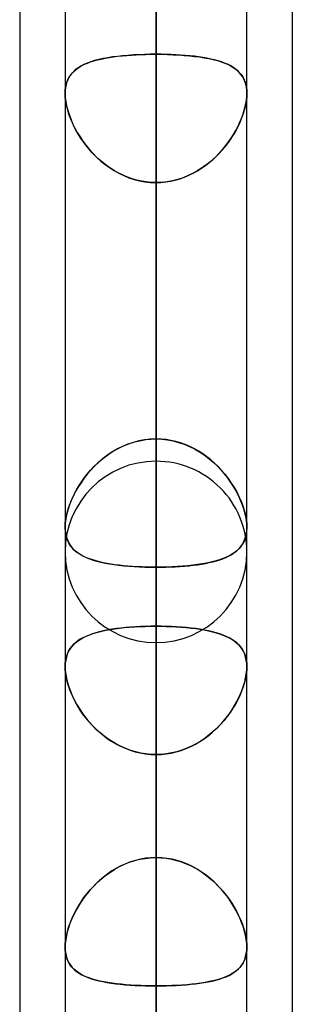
# Model space of a CAD drawing. Header units: millimetres. Extents: x -130 to 54, y -185 to 185.
# Tile 9 of 78: x -64 to -62.1, y -80.64 to -73.74. Entities that reach past the tile are written whole.
import ezdxf

# ---------------------------------------------------------------- set-up
doc = ezdxf.new("R2010")
doc.units = ezdxf.units.MM
doc.layers.add('MAIN-1', color=7, linetype='Continuous')
doc.layers.add('MAIN-2', color=7, linetype='Continuous')

msp = doc.modelspace()

# ---------------------------------------------------------------- linework, layer by layer
at = {"layer": 'MAIN-1'}
for p, q in [((-63.0475, 0), (-63.0475, -87.6306)), ((-63.6825, 0), (-63.6825, -87.2445)), ((-62.4125, -87.1115), (-62.4125, 0)), ((-64, -45.7544), (-64, -87.782)), ((-62.095, -46.1722), (-62.095, -87.1067)), ((-63.6825, -77.2976), (-63.6825, -77.2965)), ((-63.6825, -77.2987), (-63.6825, -77.2976)), ((-63.6825, -77.2999), (-63.6825, -77.2987)), ((-63.6825, -77.301), (-63.6825, -77.2999)), ((-63.6825, -77.3021), (-63.6825, -77.301)), ((-63.6824, -77.3032), (-63.6825, -77.3021)), ((-62.4125, -77.3016), (-62.4126, -77.3026)), ((-62.4125, -77.2965), (-62.4125, -77.2975)), ((-62.4125, -77.2975), (-62.4125, -77.2985)), ((-62.4125, -77.2985), (-62.4125, -77.2995)), ((-62.4125, -77.2995), (-62.4125, -77.3006)), ((-62.4125, -77.3006), (-62.4125, -77.3016))]:
    msp.add_line(p, q, dxfattribs=at)
at = {"layer": 'MAIN-2'}
for p, q in [((-63.0475, 0), (-63.0475, -86.6188)), ((-63.0475, 0), (-63.0475, -79.6108)), ((-63.0475, 0), (-63.0475, -80.5093)), ((-63.0475, -87.6306), (-63.0475, 0)), ((-63.0475, -86.6188), (-63.0475, 0)), ((-63.0475, -80.5093), (-63.0475, 0)), ((-63.0475, -79.6108), (-63.0475, 0)), ((-63.0475, -56.9578), (-63.0475, -76.835)), ((-63.0475, -78.105), (-63.0475, -57.8569)), ((-63.0475, -63.97), (-63.0475, -86.741)), ((-63.0475, -88.011), (-63.0475, -64.8689)), ((-63.0475, -67.8776), (-63.0475, -73.9853)), ((-63.0475, -73.9853), (-63.0475, -67.8776)), ((-63.0475, -76.6793), (-63.0475, -70.5717)), ((-63.0475, -70.5717), (-63.0475, -76.6793)), ((-63.0475, -70.9807), (-63.0475, -96.647)), ((-63.0475, -97.917), (-63.0475, -71.8794)), ((-63.0475, -71.8794), (-63.0475, -77.9902)), ((-63.0475, -77.9902), (-63.0475, -71.8794)), ((-63.0475, -79.6108), (-63.0475, -73.5007)), ((-63.0475, -73.5007), (-63.0475, -79.6108)), ((-63.529, -74.0475), (-63.5524, -74.0577)), ((-63.5474, -74.0553), (-63.5267, -74.0466)), ((-63.5037, -74.0382), (-63.529, -74.0475)), ((-63.5267, -74.0466), (-63.5046, -74.0385)), ((-63.5046, -74.0385), (-63.4812, -74.0311)), ((-63.4767, -74.0298), (-63.5037, -74.0382)), ((-63.4812, -74.0311), (-63.4565, -74.0244)), ((-63.4479, -74.0222), (-63.4767, -74.0298)), ((-63.4565, -74.0244), (-63.4306, -74.0183)), ((-63.4173, -74.0155), (-63.4479, -74.0222)), ((-63.4306, -74.0183), (-63.4035, -74.0128)), ((-63.3853, -74.0095), (-63.4173, -74.0155)), ((-63.4035, -74.0128), (-63.3754, -74.0078)), ((-63.3519, -74.0042), (-63.3853, -74.0095)), ((-63.3754, -74.0078), (-63.3461, -74.0034)), ((-63.3171, -73.9997), (-63.3519, -74.0042)), ((-63.3461, -74.0034), (-63.3158, -73.9995)), ((-63.2811, -73.9958), (-63.3171, -73.9997)), ((-63.3158, -73.9995), (-63.2845, -73.9962)), ((-63.2845, -73.9962), (-63.2523, -73.9932)), ((-63.2439, -73.9926), (-63.2811, -73.9958)), ((-63.2523, -73.9932), (-63.2194, -73.9908)), ((-63.2057, -73.9899), (-63.2439, -73.9926)), ((-63.2194, -73.9908), (-63.186, -73.9888)), ((-63.1669, -73.9879), (-63.2057, -73.9899)), ((-63.186, -73.9888), (-63.152, -73.9872)), ((-63.1275, -73.9864), (-63.1669, -73.9879)), ((-63.152, -73.9872), (-63.1175, -73.9861)), ((-63.0877, -73.9855), (-63.1275, -73.9864)), ((-63.1175, -73.9861), (-63.0827, -73.9855)), ((-63.0475, -73.9853), (-63.0877, -73.9855)), ((-63.0827, -73.9855), (-63.0475, -73.9853)), ((-63.0475, -76.6793), (-63.0475, -73.9853)), ((-63.0475, -73.9853), (-63.0475, -76.6793)), ((-63.0123, -73.9855), (-63.0475, -73.9853)), ((-63.0475, -73.9853), (-63.0073, -73.9855)), ((-62.9775, -73.9861), (-63.0123, -73.9855)), ((-63.0073, -73.9855), (-62.9675, -73.9864)), ((-62.943, -73.9872), (-62.9775, -73.9861)), ((-62.9675, -73.9864), (-62.9281, -73.9879)), ((-62.909, -73.9888), (-62.943, -73.9872)), ((-62.9281, -73.9879), (-62.8893, -73.9899)), ((-62.8756, -73.9908), (-62.909, -73.9888)), ((-62.8893, -73.9899), (-62.8511, -73.9926)), ((-62.8427, -73.9932), (-62.8756, -73.9908)), ((-62.8511, -73.9926), (-62.8139, -73.9958)), ((-62.8105, -73.9962), (-62.8427, -73.9932)), ((-62.8139, -73.9958), (-62.7779, -73.9997)), ((-62.7792, -73.9995), (-62.8105, -73.9962)), ((-62.7489, -74.0034), (-62.7792, -73.9995)), ((-62.7779, -73.9997), (-62.7431, -74.0042)), ((-62.7196, -74.0078), (-62.7489, -74.0034)), ((-62.7431, -74.0042), (-62.7097, -74.0095)), ((-62.6915, -74.0128), (-62.7196, -74.0078)), ((-62.7097, -74.0095), (-62.6777, -74.0155)), ((-62.6644, -74.0183), (-62.6915, -74.0128)), ((-62.6777, -74.0155), (-62.6471, -74.0222)), ((-62.6385, -74.0244), (-62.6644, -74.0183)), ((-62.6471, -74.0222), (-62.6183, -74.0298)), ((-62.6138, -74.0311), (-62.6385, -74.0244)), ((-62.6183, -74.0298), (-62.5913, -74.0382)), ((-62.5904, -74.0385), (-62.6138, -74.0311)), ((-62.5913, -74.0382), (-62.566, -74.0475)), ((-62.5683, -74.0466), (-62.5904, -74.0385)), ((-62.5476, -74.0553), (-62.5683, -74.0466)), ((-62.566, -74.0475), (-62.5426, -74.0577)), ((-63.6275, -74.1097), (-63.6417, -74.1261)), ((-63.6415, -74.1259), (-63.6294, -74.1117)), ((-63.6294, -74.1117), (-63.6159, -74.0986)), ((-63.6115, -74.0948), (-63.6275, -74.1097)), ((-63.6159, -74.0986), (-63.6009, -74.0865)), ((-63.5937, -74.0813), (-63.6115, -74.0948)), ((-63.6009, -74.0865), (-63.5845, -74.0753)), ((-63.574, -74.0689), (-63.5937, -74.0813)), ((-63.5845, -74.0753), (-63.5667, -74.0649)), ((-63.5524, -74.0577), (-63.574, -74.0689)), ((-63.5667, -74.0649), (-63.5474, -74.0553)), ((-62.5283, -74.0649), (-62.5476, -74.0553)), ((-62.5426, -74.0577), (-62.521, -74.0689)), ((-62.5105, -74.0753), (-62.5283, -74.0649)), ((-62.521, -74.0689), (-62.5013, -74.0813)), ((-62.4941, -74.0865), (-62.5105, -74.0753)), ((-62.5013, -74.0813), (-62.4835, -74.0948)), ((-62.4791, -74.0986), (-62.4941, -74.0865)), ((-62.4835, -74.0948), (-62.4675, -74.1097)), ((-62.4656, -74.1117), (-62.4791, -74.0986)), ((-62.4675, -74.1097), (-62.4533, -74.1261)), ((-62.4535, -74.1259), (-62.4656, -74.1117)), ((-63.6721, -74.1852), (-63.6779, -74.2084)), ((-63.6748, -74.1948), (-63.6688, -74.1756)), ((-63.664, -74.1637), (-63.6721, -74.1852)), ((-63.6688, -74.1756), (-63.6613, -74.1578)), ((-63.6539, -74.144), (-63.664, -74.1637)), ((-63.6613, -74.1578), (-63.6522, -74.1412)), ((-63.6417, -74.1261), (-63.6539, -74.144)), ((-63.6522, -74.1412), (-63.6415, -74.1259)), ((-62.4428, -74.1412), (-62.4535, -74.1259)), ((-62.4533, -74.1261), (-62.4411, -74.144)), ((-62.4337, -74.1578), (-62.4428, -74.1412)), ((-62.4411, -74.144), (-62.431, -74.1637)), ((-62.4262, -74.1756), (-62.4337, -74.1578)), ((-62.431, -74.1637), (-62.4229, -74.1852)), ((-62.4202, -74.1948), (-62.4262, -74.1756)), ((-62.4229, -74.1852), (-62.4171, -74.2084)), ((-63.6814, -74.2332), (-63.6825, -74.2595)), ((-63.6825, -74.2595), (-63.6817, -74.2368)), ((-63.6825, -74.2595), (-63.6814, -74.2867)), ((-63.6817, -74.2828), (-63.6825, -74.2595)), ((-63.6817, -74.2368), (-63.6791, -74.2153)), ((-63.6779, -74.2084), (-63.6814, -74.2332)), ((-63.6791, -74.2153), (-63.6748, -74.1948)), ((-62.4159, -74.2153), (-62.4202, -74.1948)), ((-62.4171, -74.2084), (-62.4136, -74.2332)), ((-62.4133, -74.2368), (-62.4159, -74.2153)), ((-62.4136, -74.2332), (-62.4125, -74.2595)), ((-62.4125, -74.2595), (-62.4136, -74.2867)), ((-62.4125, -74.2595), (-62.4133, -74.2368)), ((-62.4133, -74.2828), (-62.4125, -74.2595)), ((-63.6793, -74.3071), (-63.6817, -74.2828)), ((-63.6814, -74.2867), (-63.6781, -74.3153)), ((-63.6752, -74.3324), (-63.6793, -74.3071)), ((-63.6781, -74.3153), (-63.6725, -74.3452)), ((-62.4169, -74.3153), (-62.4225, -74.3452)), ((-62.4198, -74.3324), (-62.4157, -74.3071)), ((-62.4136, -74.2867), (-62.4169, -74.3153)), ((-62.4157, -74.3071), (-62.4133, -74.2828)), ((-63.6694, -74.3585), (-63.6752, -74.3324)), ((-63.6725, -74.3452), (-63.6649, -74.3758)), ((-63.6622, -74.3849), (-63.6694, -74.3585)), ((-63.6649, -74.3758), (-63.6552, -74.4069)), ((-63.6535, -74.4118), (-63.6622, -74.3849)), ((-62.4415, -74.4118), (-62.4328, -74.3849)), ((-62.4301, -74.3758), (-62.4398, -74.4069)), ((-62.4328, -74.3849), (-62.4256, -74.3585)), ((-62.4225, -74.3452), (-62.4301, -74.3758)), ((-62.4256, -74.3585), (-62.4198, -74.3324)), ((-63.6552, -74.4069), (-63.6435, -74.4384)), ((-63.6434, -74.4388), (-63.6535, -74.4118)), ((-63.6435, -74.4384), (-63.63, -74.4699)), ((-63.6319, -74.4658), (-63.6434, -74.4388)), ((-63.619, -74.4928), (-63.6319, -74.4658)), ((-62.476, -74.4928), (-62.4631, -74.4658)), ((-62.4515, -74.4384), (-62.465, -74.4699)), ((-62.4631, -74.4658), (-62.4516, -74.4388)), ((-62.4516, -74.4388), (-62.4415, -74.4118)), ((-62.4398, -74.4069), (-62.4515, -74.4384)), ((-63.63, -74.4699), (-63.6146, -74.5015)), ((-63.6049, -74.5197), (-63.619, -74.4928)), ((-63.6146, -74.5015), (-63.5975, -74.5328)), ((-63.5896, -74.5463), (-63.6049, -74.5197)), ((-63.5975, -74.5328), (-63.5787, -74.5638)), ((-62.4975, -74.5328), (-62.5163, -74.5638)), ((-62.5054, -74.5463), (-62.4901, -74.5197)), ((-62.4804, -74.5015), (-62.4975, -74.5328)), ((-62.4901, -74.5197), (-62.476, -74.4928)), ((-62.465, -74.4699), (-62.4804, -74.5015)), ((-63.5729, -74.5728), (-63.5896, -74.5463)), ((-63.5787, -74.5638), (-63.5582, -74.5943)), ((-63.5548, -74.599), (-63.5729, -74.5728)), ((-63.5582, -74.5943), (-63.5361, -74.6241)), ((-63.5355, -74.6248), (-63.5548, -74.599)), ((-62.5595, -74.6248), (-62.5402, -74.599)), ((-62.5368, -74.5943), (-62.5589, -74.6241)), ((-62.5402, -74.599), (-62.5221, -74.5728)), ((-62.5163, -74.5638), (-62.5368, -74.5943)), ((-62.5221, -74.5728), (-62.5054, -74.5463)), ((-63.5361, -74.6241), (-63.5124, -74.653)), ((-63.5149, -74.6501), (-63.5355, -74.6248)), ((-63.493, -74.6747), (-63.5149, -74.6501)), ((-63.5124, -74.653), (-63.4873, -74.6808)), ((-62.5826, -74.653), (-62.6077, -74.6808)), ((-62.602, -74.6747), (-62.5801, -74.6501)), ((-62.5589, -74.6241), (-62.5826, -74.653)), ((-62.5801, -74.6501), (-62.5595, -74.6248)), ((-63.4699, -74.6986), (-63.493, -74.6747)), ((-63.4873, -74.6808), (-63.4607, -74.7075)), ((-63.4455, -74.7215), (-63.4699, -74.6986)), ((-63.4607, -74.7075), (-63.4326, -74.7329)), ((-63.42, -74.7435), (-63.4455, -74.7215)), ((-63.4326, -74.7329), (-63.4031, -74.7568)), ((-62.6624, -74.7329), (-62.6919, -74.7568)), ((-62.675, -74.7435), (-62.6495, -74.7215)), ((-62.6343, -74.7075), (-62.6624, -74.7329)), ((-62.6495, -74.7215), (-62.6251, -74.6986)), ((-62.6077, -74.6808), (-62.6343, -74.7075)), ((-62.6251, -74.6986), (-62.602, -74.6747)), ((-63.3934, -74.7642), (-63.42, -74.7435)), ((-63.4031, -74.7568), (-63.3722, -74.7792)), ((-63.3657, -74.7836), (-63.3934, -74.7642)), ((-63.3722, -74.7792), (-63.3401, -74.7998)), ((-63.3371, -74.8015), (-63.3657, -74.7836)), ((-63.3401, -74.7998), (-63.3067, -74.8185)), ((-63.3076, -74.818), (-63.3371, -74.8015)), ((-62.7549, -74.7998), (-62.7883, -74.8185)), ((-62.7874, -74.818), (-62.7579, -74.8015)), ((-62.7579, -74.8015), (-62.7293, -74.7836)), ((-62.7228, -74.7792), (-62.7549, -74.7998)), ((-62.7293, -74.7836), (-62.7016, -74.7642)), ((-62.6919, -74.7568), (-62.7228, -74.7792)), ((-62.7016, -74.7642), (-62.675, -74.7435)), ((-63.2771, -74.8328), (-63.3076, -74.818)), ((-63.3067, -74.8185), (-63.272, -74.8351)), ((-63.2458, -74.846), (-63.2771, -74.8328)), ((-63.272, -74.8351), (-63.2364, -74.8495)), ((-63.2138, -74.8572), (-63.2458, -74.846)), ((-63.2364, -74.8495), (-63.1998, -74.8615)), ((-63.1813, -74.8666), (-63.2138, -74.8572)), ((-63.1998, -74.8615), (-63.1624, -74.871)), ((-63.1484, -74.8739), (-63.1813, -74.8666)), ((-63.1624, -74.871), (-63.1244, -74.8779)), ((-63.1151, -74.8792), (-63.1484, -74.8739)), ((-63.1244, -74.8779), (-63.0861, -74.882)), ((-63.0814, -74.8824), (-63.1151, -74.8792)), ((-63.0136, -74.8824), (-62.9799, -74.8792)), ((-62.9706, -74.8779), (-63.0089, -74.882)), ((-62.9799, -74.8792), (-62.9466, -74.8739)), ((-62.9326, -74.871), (-62.9706, -74.8779)), ((-62.9466, -74.8739), (-62.9137, -74.8666)), ((-62.8952, -74.8615), (-62.9326, -74.871)), ((-62.9137, -74.8666), (-62.8812, -74.8572)), ((-62.8586, -74.8495), (-62.8952, -74.8615)), ((-62.8812, -74.8572), (-62.8492, -74.846)), ((-62.823, -74.8351), (-62.8586, -74.8495)), ((-62.8492, -74.846), (-62.8179, -74.8328)), ((-62.7883, -74.8185), (-62.823, -74.8351)), ((-62.8179, -74.8328), (-62.7874, -74.818)), ((-63.0861, -74.882), (-63.0475, -74.8834)), ((-63.0475, -74.8834), (-63.0814, -74.8824)), ((-63.0089, -74.882), (-63.0475, -74.8834)), ((-63.0475, -74.8834), (-63.0136, -74.8824)), ((-63.0475, -74.8834), (-63.0475, -77.5775)), ((-63.0475, -77.5775), (-63.0475, -74.8834)), ((-63.0475, -74.8834), (-63.0475, -80.9909)), ((-63.0475, -80.9909), (-63.0475, -74.8834)), ((-63.2811, -76.731), (-63.3171, -76.7489)), ((-63.3158, -76.7482), (-63.2845, -76.7326)), ((-63.2845, -76.7326), (-63.2523, -76.7188)), ((-63.2439, -76.7156), (-63.2811, -76.731)), ((-63.2523, -76.7188), (-63.2194, -76.707)), ((-63.2057, -76.7027), (-63.2439, -76.7156)), ((-63.2194, -76.707), (-63.186, -76.6972)), ((-63.1669, -76.6926), (-63.2057, -76.7027)), ((-63.186, -76.6972), (-63.152, -76.6895)), ((-63.1275, -76.6853), (-63.1669, -76.6926)), ((-63.152, -76.6895), (-63.1175, -76.6839)), ((-63.0877, -76.6808), (-63.1275, -76.6853)), ((-63.1175, -76.6839), (-63.0827, -76.6805)), ((-63.0475, -76.6793), (-63.0877, -76.6808)), ((-63.0827, -76.6805), (-63.0475, -76.6793)), ((-63.0475, -76.6793), (-63.0073, -76.6808)), ((-63.0123, -76.6805), (-63.0475, -76.6793)), ((-62.9775, -76.6839), (-63.0123, -76.6805)), ((-63.0073, -76.6808), (-62.9675, -76.6853)), ((-62.943, -76.6895), (-62.9775, -76.6839)), ((-62.9675, -76.6853), (-62.9281, -76.6926)), ((-62.909, -76.6972), (-62.943, -76.6895)), ((-62.9281, -76.6926), (-62.8893, -76.7027)), ((-62.8756, -76.707), (-62.909, -76.6972)), ((-62.8893, -76.7027), (-62.8511, -76.7156)), ((-62.8427, -76.7188), (-62.8756, -76.707)), ((-62.8511, -76.7156), (-62.8139, -76.731)), ((-62.8105, -76.7326), (-62.8427, -76.7188)), ((-62.8139, -76.731), (-62.7779, -76.7489)), ((-62.7792, -76.7482), (-62.8105, -76.7326)), ((-63.4306, -76.8261), (-63.4035, -76.8045)), ((-63.3853, -76.7912), (-63.4173, -76.8153)), ((-63.4035, -76.8045), (-63.3754, -76.7843)), ((-63.3519, -76.769), (-63.3853, -76.7912)), ((-63.3754, -76.7843), (-63.3461, -76.7654)), ((-63.3171, -76.7489), (-63.3519, -76.769)), ((-63.3461, -76.7654), (-63.3158, -76.7482)), ((-62.7489, -76.7654), (-62.7792, -76.7482)), ((-62.7779, -76.7489), (-62.7431, -76.769)), ((-62.7196, -76.7843), (-62.7489, -76.7654)), ((-62.7431, -76.769), (-62.7097, -76.7912)), ((-62.6915, -76.8045), (-62.7196, -76.7843)), ((-62.7097, -76.7912), (-62.6777, -76.8153)), ((-62.6644, -76.8261), (-62.6915, -76.8045)), ((-63.5046, -76.8979), (-63.4812, -76.8729)), ((-63.4767, -76.8684), (-63.5037, -76.8969)), ((-63.4812, -76.8729), (-63.4565, -76.849)), ((-63.4479, -76.8411), (-63.4767, -76.8684)), ((-63.4565, -76.849), (-63.4306, -76.8261)), ((-63.4173, -76.8153), (-63.4479, -76.8411)), ((-62.6777, -76.8153), (-62.6471, -76.8411)), ((-62.6385, -76.849), (-62.6644, -76.8261)), ((-62.6471, -76.8411), (-62.6183, -76.8684)), ((-62.6138, -76.8729), (-62.6385, -76.849)), ((-62.6183, -76.8684), (-62.5913, -76.8969)), ((-62.5904, -76.8979), (-62.6138, -76.8729)), ((-63.529, -76.9263), (-63.5524, -76.9566)), ((-63.5474, -76.9498), (-63.5267, -76.9235)), ((-63.5037, -76.8969), (-63.529, -76.9263)), ((-63.5267, -76.9235), (-63.5046, -76.8979)), ((-62.5913, -76.8969), (-62.566, -76.9263)), ((-62.5683, -76.9235), (-62.5904, -76.8979)), ((-62.5476, -76.9498), (-62.5683, -76.9235)), ((-62.566, -76.9263), (-62.5426, -76.9566)), ((-63.6009, -77.0313), (-63.5845, -77.0038)), ((-63.574, -76.9875), (-63.5937, -77.0188)), ((-63.5845, -77.0038), (-63.5667, -76.9767)), ((-63.5524, -76.9566), (-63.574, -76.9875)), ((-63.5667, -76.9767), (-63.5474, -76.9498)), ((-62.5283, -76.9767), (-62.5476, -76.9498)), ((-62.5426, -76.9566), (-62.521, -76.9875)), ((-62.5105, -77.0038), (-62.5283, -76.9767)), ((-62.521, -76.9875), (-62.5013, -77.0188)), ((-62.4941, -77.0313), (-62.5105, -77.0038)), ((-63.6275, -77.0823), (-63.6417, -77.1143)), ((-63.6415, -77.114), (-63.6294, -77.0864)), ((-63.6294, -77.0864), (-63.6159, -77.0588)), ((-63.6115, -77.0504), (-63.6275, -77.0823)), ((-63.6159, -77.0588), (-63.6009, -77.0313)), ((-63.5937, -77.0188), (-63.6115, -77.0504)), ((-62.5013, -77.0188), (-62.4835, -77.0504)), ((-62.4791, -77.0588), (-62.4941, -77.0313)), ((-62.4835, -77.0504), (-62.4675, -77.0823)), ((-62.4656, -77.0864), (-62.4791, -77.0588)), ((-62.4675, -77.0823), (-62.4533, -77.1143)), ((-62.4535, -77.114), (-62.4656, -77.0864)), ((-63.6539, -77.1463), (-63.664, -77.178)), ((-63.6613, -77.1688), (-63.6522, -77.1415)), ((-63.6417, -77.1143), (-63.6539, -77.1463)), ((-63.6522, -77.1415), (-63.6415, -77.114)), ((-62.4428, -77.1415), (-62.4535, -77.114)), ((-62.4533, -77.1143), (-62.4411, -77.1463)), ((-62.4337, -77.1688), (-62.4428, -77.1415)), ((-62.4411, -77.1463), (-62.431, -77.178)), ((-63.6791, -77.2481), (-63.6748, -77.2222)), ((-63.6721, -77.2093), (-63.6779, -77.2396)), ((-63.6748, -77.2222), (-63.6688, -77.1957)), ((-63.664, -77.178), (-63.6721, -77.2093)), ((-63.6688, -77.1957), (-63.6613, -77.1688)), ((-62.4262, -77.1957), (-62.4337, -77.1688)), ((-62.431, -77.178), (-62.4229, -77.2093)), ((-62.4202, -77.2222), (-62.4262, -77.1957)), ((-62.4229, -77.2093), (-62.4171, -77.2396)), ((-62.4159, -77.2481), (-62.4202, -77.2222)), ((-63.6814, -77.2687), (-63.6825, -77.2965)), ((-63.6825, -77.2965), (-63.6817, -77.2728)), ((-63.6817, -77.2728), (-63.6791, -77.2481)), ((-63.6779, -77.2396), (-63.6814, -77.2687)), ((-62.4171, -77.2396), (-62.4136, -77.2687)), ((-62.4133, -77.2728), (-62.4159, -77.2481)), ((-62.4136, -77.2687), (-62.4125, -77.2965)), ((-62.4125, -77.2965), (-62.4133, -77.2728)), ((-63.6825, -77.2965), (-63.6814, -77.3224)), ((-63.6812, -77.325), (-63.6824, -77.3032)), ((-63.6814, -77.3224), (-63.6781, -77.3469)), ((-63.6783, -77.3458), (-63.6812, -77.325)), ((-63.6738, -77.3655), (-63.6783, -77.3458)), ((-63.6781, -77.3469), (-63.6725, -77.3699)), ((-62.4256, -77.3793), (-62.4198, -77.3603)), ((-62.4179, -77.3519), (-62.4239, -77.3744)), ((-62.4198, -77.3603), (-62.4157, -77.3401)), ((-62.4141, -77.3279), (-62.4179, -77.3519)), ((-62.4157, -77.3401), (-62.4133, -77.3188)), ((-62.4126, -77.3026), (-62.4141, -77.3279)), ((-62.4133, -77.3188), (-62.4125, -77.2965)), ((-63.6677, -77.384), (-63.6738, -77.3655)), ((-63.6725, -77.3699), (-63.6649, -77.3911)), ((-63.6602, -77.4013), (-63.6677, -77.384)), ((-63.6649, -77.3911), (-63.6552, -77.4107)), ((-63.6512, -77.4174), (-63.6602, -77.4013)), ((-63.6552, -77.4107), (-63.6435, -77.4287)), ((-63.6409, -77.4323), (-63.6512, -77.4174)), ((-63.6435, -77.4287), (-63.63, -77.4452)), ((-62.4631, -77.4432), (-62.4516, -77.4289)), ((-62.4419, -77.4142), (-62.4538, -77.4318)), ((-62.4516, -77.4289), (-62.4415, -77.4136)), ((-62.4319, -77.3951), (-62.4419, -77.4142)), ((-62.4415, -77.4136), (-62.4328, -77.3971)), ((-62.4328, -77.3971), (-62.4256, -77.3793)), ((-62.4239, -77.3744), (-62.4319, -77.3951)), ((-63.6292, -77.4461), (-63.6409, -77.4323)), ((-63.63, -77.4452), (-63.6146, -77.4604)), ((-63.6162, -77.459), (-63.6292, -77.4461)), ((-63.602, -77.4708), (-63.6162, -77.459)), ((-63.6146, -77.4604), (-63.5975, -77.4742)), ((-63.5865, -77.4819), (-63.602, -77.4708)), ((-63.5975, -77.4742), (-63.5787, -77.4869)), ((-63.5697, -77.4922), (-63.5865, -77.4819)), ((-63.5787, -77.4869), (-63.5582, -77.4984)), ((-63.5516, -77.5017), (-63.5697, -77.4922)), ((-63.5582, -77.4984), (-63.5361, -77.5089)), ((-62.5397, -77.4999), (-62.5619, -77.5102)), ((-62.5595, -77.5092), (-62.5402, -77.5001)), ((-62.5402, -77.5001), (-62.5221, -77.4903)), ((-62.5192, -77.4886), (-62.5397, -77.4999)), ((-62.5221, -77.4903), (-62.5054, -77.4798)), ((-62.5003, -77.4762), (-62.5192, -77.4886)), ((-62.5054, -77.4798), (-62.4901, -77.4685)), ((-62.483, -77.4627), (-62.5003, -77.4762)), ((-62.4901, -77.4685), (-62.476, -77.4563)), ((-62.4675, -77.4479), (-62.483, -77.4627)), ((-62.476, -77.4563), (-62.4631, -77.4432)), ((-62.4538, -77.4318), (-62.4675, -77.4479)), ((-63.5323, -77.5106), (-63.5516, -77.5017)), ((-63.5361, -77.5089), (-63.5124, -77.5184)), ((-63.5116, -77.5187), (-63.5323, -77.5106)), ((-63.5124, -77.5184), (-63.4873, -77.5271)), ((-63.4898, -77.5263), (-63.5116, -77.5187)), ((-63.4667, -77.5332), (-63.4898, -77.5263)), ((-63.4873, -77.5271), (-63.4607, -77.5349)), ((-63.4424, -77.5396), (-63.4667, -77.5332)), ((-63.4607, -77.5349), (-63.4326, -77.542)), ((-63.417, -77.5455), (-63.4424, -77.5396)), ((-63.4326, -77.542), (-63.4031, -77.5483)), ((-63.3905, -77.5507), (-63.417, -77.5455)), ((-63.4031, -77.5483), (-63.3722, -77.554)), ((-63.3631, -77.5555), (-63.3905, -77.5507)), ((-63.3722, -77.554), (-63.3401, -77.559)), ((-63.3346, -77.5598), (-63.3631, -77.5555)), ((-63.3401, -77.559), (-63.3067, -77.5634)), ((-63.3053, -77.5635), (-63.3346, -77.5598)), ((-63.3067, -77.5634), (-63.272, -77.5671)), ((-63.2751, -77.5668), (-63.3053, -77.5635)), ((-63.244, -77.5697), (-63.2751, -77.5668)), ((-63.272, -77.5671), (-63.2364, -77.5703)), ((-62.8812, -77.572), (-62.8492, -77.5695)), ((-62.8248, -77.5673), (-62.8601, -77.5704)), ((-62.8492, -77.5695), (-62.8179, -77.5666)), ((-62.7904, -77.5636), (-62.8248, -77.5673)), ((-62.8179, -77.5666), (-62.7874, -77.5633)), ((-62.7572, -77.5593), (-62.7904, -77.5636)), ((-62.7874, -77.5633), (-62.7579, -77.5594)), ((-62.7579, -77.5594), (-62.7293, -77.5551)), ((-62.7252, -77.5544), (-62.7572, -77.5593)), ((-62.7293, -77.5551), (-62.7016, -77.5502)), ((-62.6945, -77.5489), (-62.7252, -77.5544)), ((-62.7016, -77.5502), (-62.675, -77.5448)), ((-62.6651, -77.5426), (-62.6945, -77.5489)), ((-62.675, -77.5448), (-62.6495, -77.5389)), ((-62.6372, -77.5357), (-62.6651, -77.5426)), ((-62.6495, -77.5389), (-62.6251, -77.5323)), ((-62.6106, -77.528), (-62.6372, -77.5357)), ((-62.6251, -77.5323), (-62.602, -77.5252)), ((-62.5855, -77.5195), (-62.6106, -77.528)), ((-62.602, -77.5252), (-62.5801, -77.5175)), ((-62.5619, -77.5102), (-62.5855, -77.5195)), ((-62.5801, -77.5175), (-62.5595, -77.5092)), ((-63.2123, -77.5721), (-63.244, -77.5697)), ((-63.2364, -77.5703), (-63.1998, -77.5729)), ((-63.1801, -77.5741), (-63.2123, -77.5721)), ((-63.1998, -77.5729), (-63.1624, -77.5749)), ((-63.1474, -77.5756), (-63.1801, -77.5741)), ((-63.1624, -77.5749), (-63.1244, -77.5764)), ((-63.1144, -77.5767), (-63.1474, -77.5756)), ((-63.1244, -77.5764), (-63.0861, -77.5772)), ((-63.0811, -77.5773), (-63.1144, -77.5767)), ((-63.0861, -77.5772), (-63.0475, -77.5775)), ((-63.0475, -77.5775), (-63.0811, -77.5773)), ((-63.0092, -77.5772), (-63.0475, -77.5775)), ((-63.0475, -77.5775), (-63.0136, -77.5773)), ((-63.0475, -83.685), (-63.0475, -77.5775)), ((-63.0475, -77.5775), (-63.0475, -83.685)), ((-63.0136, -77.5773), (-62.9799, -77.5766)), ((-62.9712, -77.5764), (-63.0092, -77.5772)), ((-62.9799, -77.5766), (-62.9466, -77.5755)), ((-62.9336, -77.575), (-62.9712, -77.5764)), ((-62.9466, -77.5755), (-62.9137, -77.574)), ((-62.8964, -77.573), (-62.9336, -77.575)), ((-62.9137, -77.574), (-62.8812, -77.572)), ((-62.8601, -77.5704), (-62.8964, -77.573)), ((-63.5156, -78.052), (-63.5375, -78.0612)), ((-63.5289, -78.0574), (-63.5055, -78.0483)), ((-63.4923, -78.0437), (-63.5156, -78.052)), ((-63.5055, -78.0483), (-63.4806, -78.0399)), ((-63.4675, -78.036), (-63.4923, -78.0437)), ((-63.4806, -78.0399), (-63.4541, -78.0323)), ((-63.4414, -78.029), (-63.4675, -78.036)), ((-63.4541, -78.0323), (-63.4262, -78.0253)), ((-63.4139, -78.0226), (-63.4414, -78.029)), ((-63.4262, -78.0253), (-63.397, -78.0191)), ((-63.3852, -78.0168), (-63.4139, -78.0226)), ((-63.397, -78.0191), (-63.3665, -78.0135)), ((-63.3553, -78.0117), (-63.3852, -78.0168)), ((-63.3665, -78.0135), (-63.3347, -78.0086)), ((-63.3243, -78.0071), (-63.3553, -78.0117)), ((-63.3347, -78.0086), (-63.3018, -78.0043)), ((-63.2922, -78.0031), (-63.3243, -78.0071)), ((-63.3018, -78.0043), (-63.2676, -78.0005)), ((-63.2592, -77.9997), (-63.2922, -78.0031)), ((-63.2676, -78.0005), (-63.2325, -77.9974)), ((-63.2251, -77.9968), (-63.2592, -77.9997)), ((-63.2325, -77.9974), (-63.1966, -77.9948)), ((-63.1905, -77.9944), (-63.2251, -77.9968)), ((-63.1966, -77.9948), (-63.1601, -77.9928)), ((-63.1553, -77.9926), (-63.1905, -77.9944)), ((-63.1601, -77.9928), (-63.123, -77.9914)), ((-63.1197, -77.9913), (-63.1553, -77.9926)), ((-63.123, -77.9914), (-63.0855, -77.9905)), ((-63.0838, -77.9905), (-63.1197, -77.9913)), ((-63.0855, -77.9905), (-63.0475, -77.9902)), ((-63.0475, -77.9902), (-63.0838, -77.9905)), ((-63.0475, -77.9902), (-63.0475, -106.553)), ((-63.0108, -77.9905), (-63.0475, -77.9902)), ((-63.0475, -77.9902), (-63.0112, -77.9905)), ((-63.0112, -77.9905), (-62.9753, -77.9913)), ((-62.9745, -77.9913), (-63.0108, -77.9905)), ((-62.9753, -77.9913), (-62.9397, -77.9926)), ((-62.9387, -77.9926), (-62.9745, -77.9913)), ((-62.9397, -77.9926), (-62.9045, -77.9944)), ((-62.9034, -77.9945), (-62.9387, -77.9926)), ((-62.9045, -77.9944), (-62.8699, -77.9968)), ((-62.8686, -77.9969), (-62.9034, -77.9945)), ((-62.8699, -77.9968), (-62.8358, -77.9997)), ((-62.8346, -77.9998), (-62.8686, -77.9969)), ((-62.8358, -77.9997), (-62.8028, -78.0031)), ((-62.8014, -78.0033), (-62.8346, -77.9998)), ((-62.8028, -78.0031), (-62.7707, -78.0071)), ((-62.7692, -78.0073), (-62.8014, -78.0033)), ((-62.7707, -78.0071), (-62.7397, -78.0117)), ((-62.7382, -78.0119), (-62.7692, -78.0073)), ((-62.7397, -78.0117), (-62.7098, -78.0168)), ((-62.7083, -78.0171), (-62.7382, -78.0119)), ((-62.7098, -78.0168), (-62.6811, -78.0226)), ((-62.6796, -78.0229), (-62.7083, -78.0171)), ((-62.6811, -78.0226), (-62.6536, -78.029)), ((-62.6522, -78.0293), (-62.6796, -78.0229)), ((-62.6536, -78.029), (-62.6274, -78.036)), ((-62.6261, -78.0364), (-62.6522, -78.0293)), ((-62.6274, -78.036), (-62.6027, -78.0437)), ((-62.6013, -78.0442), (-62.6261, -78.0364)), ((-62.6027, -78.0437), (-62.5794, -78.052)), ((-62.5779, -78.0526), (-62.6013, -78.0442)), ((-62.5794, -78.052), (-62.5575, -78.0612)), ((-63.6247, -78.1193), (-63.6378, -78.134)), ((-63.6356, -78.1313), (-63.6219, -78.1165)), ((-63.6102, -78.1058), (-63.6247, -78.1193)), ((-63.6219, -78.1165), (-63.6066, -78.1027)), ((-63.5943, -78.0933), (-63.6102, -78.1058)), ((-63.6066, -78.1027), (-63.5896, -78.09)), ((-63.5768, -78.0817), (-63.5943, -78.0933)), ((-63.5896, -78.09), (-63.571, -78.0783)), ((-63.5579, -78.0711), (-63.5768, -78.0817)), ((-63.571, -78.0783), (-63.5508, -78.0674)), ((-63.5375, -78.0612), (-63.5579, -78.0711)), ((-63.5508, -78.0674), (-63.5289, -78.0574)), ((-62.556, -78.0618), (-62.5779, -78.0526)), ((-62.5575, -78.0612), (-62.5371, -78.0711)), ((-62.5356, -78.0718), (-62.556, -78.0618)), ((-62.5371, -78.0711), (-62.5182, -78.0817)), ((-62.5167, -78.0826), (-62.5356, -78.0718)), ((-62.5182, -78.0817), (-62.5007, -78.0933)), ((-62.4993, -78.0943), (-62.5167, -78.0826)), ((-62.5007, -78.0933), (-62.4848, -78.1058)), ((-62.4835, -78.1069), (-62.4993, -78.0943)), ((-62.4848, -78.1058), (-62.4703, -78.1193)), ((-62.4692, -78.1205), (-62.4835, -78.1069)), ((-62.4703, -78.1193), (-62.4572, -78.134)), ((-62.4563, -78.1352), (-62.4692, -78.1205)), ((-63.6675, -78.1859), (-63.674, -78.206)), ((-63.6736, -78.2044), (-63.6668, -78.184)), ((-63.6593, -78.1673), (-63.6675, -78.1859)), ((-63.6668, -78.184), (-63.6581, -78.165)), ((-63.6493, -78.15), (-63.6593, -78.1673)), ((-63.6581, -78.165), (-63.6477, -78.1475)), ((-63.6378, -78.134), (-63.6493, -78.15)), ((-63.6477, -78.1475), (-63.6356, -78.1313)), ((-62.4572, -78.134), (-62.4457, -78.15)), ((-62.445, -78.1511), (-62.4563, -78.1352)), ((-62.4457, -78.15), (-62.4357, -78.1673)), ((-62.4352, -78.1682), (-62.445, -78.1511)), ((-62.4357, -78.1673), (-62.4275, -78.1859)), ((-62.4272, -78.1868), (-62.4352, -78.1682)), ((-62.4275, -78.1859), (-62.4209, -78.206)), ((-62.4208, -78.2067), (-62.4272, -78.1868)), ((-63.6825, -78.2739), (-63.6815, -78.2495)), ((-63.6816, -78.2501), (-63.6825, -78.274)), ((-63.6788, -78.2274), (-63.6816, -78.2501)), ((-63.6815, -78.2495), (-63.6786, -78.2263)), ((-63.674, -78.206), (-63.6788, -78.2274)), ((-63.6786, -78.2263), (-63.6736, -78.2044)), ((-62.4209, -78.206), (-62.4162, -78.2274)), ((-62.4162, -78.228), (-62.4208, -78.2067)), ((-62.4162, -78.2274), (-62.4134, -78.2501)), ((-62.4134, -78.2504), (-62.4162, -78.228)), ((-62.4134, -78.2501), (-62.4125, -78.274)), ((-62.4125, -78.274), (-62.4134, -78.2504)), ((-63.6816, -78.2987), (-63.6825, -78.2739)), ((-63.6825, -78.274), (-63.6815, -78.3)), ((-63.6788, -78.3245), (-63.6816, -78.2987)), ((-63.6815, -78.3), (-63.6784, -78.3273)), ((-63.6742, -78.3515), (-63.6788, -78.3245)), ((-63.6784, -78.3273), (-63.6733, -78.3558)), ((-62.4166, -78.3273), (-62.4217, -78.3558)), ((-62.4208, -78.3516), (-62.4162, -78.3246)), ((-62.4135, -78.3), (-62.4166, -78.3273)), ((-62.4162, -78.3246), (-62.4134, -78.2987)), ((-62.4125, -78.274), (-62.4135, -78.3)), ((-62.4134, -78.2987), (-62.4125, -78.274)), ((-63.6677, -78.3792), (-63.6742, -78.3515)), ((-63.6733, -78.3558), (-63.6662, -78.385)), ((-63.6595, -78.4073), (-63.6677, -78.3792)), ((-63.6662, -78.385), (-63.6571, -78.4147)), ((-62.4288, -78.385), (-62.4379, -78.4147)), ((-62.4355, -78.4073), (-62.4273, -78.3792)), ((-62.4217, -78.3558), (-62.4288, -78.385)), ((-62.4273, -78.3792), (-62.4208, -78.3516)), ((-63.6497, -78.4357), (-63.6595, -78.4073)), ((-63.6571, -78.4147), (-63.6462, -78.4447)), ((-63.6382, -78.4642), (-63.6497, -78.4357)), ((-63.6462, -78.4447), (-63.6336, -78.4749)), ((-63.6252, -78.4928), (-63.6382, -78.4642)), ((-62.4698, -78.4929), (-62.4568, -78.4643)), ((-62.4488, -78.4447), (-62.4614, -78.4749)), ((-62.4568, -78.4643), (-62.4453, -78.4357)), ((-62.4379, -78.4147), (-62.4488, -78.4447)), ((-62.4453, -78.4357), (-62.4355, -78.4073)), ((-63.6336, -78.4749), (-63.6191, -78.5051)), ((-63.6107, -78.5213), (-63.6252, -78.4928)), ((-63.6191, -78.5051), (-63.603, -78.5351)), ((-63.5947, -78.5496), (-63.6107, -78.5213)), ((-62.5004, -78.5496), (-62.4844, -78.5213)), ((-62.4759, -78.5051), (-62.492, -78.5351)), ((-62.4844, -78.5213), (-62.4698, -78.4929)), ((-62.4614, -78.4749), (-62.4759, -78.5051)), ((-63.603, -78.5351), (-63.5853, -78.5648)), ((-63.5771, -78.5777), (-63.5947, -78.5496)), ((-63.5853, -78.5648), (-63.566, -78.5941)), ((-63.558, -78.6055), (-63.5771, -78.5777)), ((-63.566, -78.5941), (-63.5452, -78.6227)), ((-62.529, -78.5941), (-62.5498, -78.6227)), ((-62.537, -78.6055), (-62.5179, -78.5777)), ((-62.5097, -78.5648), (-62.529, -78.5941)), ((-62.5179, -78.5777), (-62.5004, -78.5496)), ((-62.492, -78.5351), (-62.5097, -78.5648)), ((-63.5374, -78.6328), (-63.558, -78.6055)), ((-63.5452, -78.6227), (-63.5229, -78.6506)), ((-63.5153, -78.6595), (-63.5374, -78.6328)), ((-63.5229, -78.6506), (-63.4992, -78.6776)), ((-63.4918, -78.6855), (-63.5153, -78.6595)), ((-62.6032, -78.6855), (-62.5797, -78.6596)), ((-62.5721, -78.6506), (-62.5958, -78.6776)), ((-62.5797, -78.6596), (-62.5576, -78.6329)), ((-62.5498, -78.6227), (-62.5721, -78.6506)), ((-62.5576, -78.6329), (-62.537, -78.6055)), ((-63.4992, -78.6776), (-63.4742, -78.7035)), ((-63.4668, -78.7106), (-63.4918, -78.6855)), ((-63.4742, -78.7035), (-63.4477, -78.7282)), ((-63.4404, -78.7346), (-63.4668, -78.7106)), ((-63.4477, -78.7282), (-63.42, -78.7517)), ((-63.4128, -78.7574), (-63.4404, -78.7346)), ((-62.6823, -78.7574), (-62.6546, -78.7346)), ((-62.6473, -78.7282), (-62.675, -78.7517)), ((-62.6546, -78.7346), (-62.6282, -78.7106)), ((-62.6208, -78.7035), (-62.6473, -78.7282)), ((-62.6282, -78.7106), (-62.6032, -78.6855)), ((-62.5958, -78.6776), (-62.6208, -78.7035)), ((-63.42, -78.7517), (-63.391, -78.7737)), ((-63.3839, -78.7787), (-63.4128, -78.7574)), ((-63.391, -78.7737), (-63.3607, -78.7942)), ((-63.354, -78.7985), (-63.3839, -78.7787)), ((-63.3607, -78.7942), (-63.3293, -78.8131)), ((-63.3229, -78.8166), (-63.354, -78.7985)), ((-62.7721, -78.8166), (-62.741, -78.7985)), ((-62.7343, -78.7942), (-62.7657, -78.8131)), ((-62.741, -78.7985), (-62.7111, -78.7787)), ((-62.704, -78.7737), (-62.7343, -78.7942)), ((-62.7111, -78.7787), (-62.6823, -78.7574)), ((-62.675, -78.7517), (-62.704, -78.7737)), ((-63.3293, -78.8131), (-63.2968, -78.8301)), ((-63.2909, -78.833), (-63.3229, -78.8166)), ((-63.2968, -78.8301), (-63.2632, -78.8452)), ((-63.2578, -78.8474), (-63.2909, -78.833)), ((-63.2632, -78.8452), (-63.2288, -78.8583)), ((-63.224, -78.8599), (-63.2578, -78.8474)), ((-63.2288, -78.8583), (-63.1936, -78.8691)), ((-63.1896, -78.8702), (-63.224, -78.8599)), ((-63.1936, -78.8691), (-63.1576, -78.8777)), ((-63.1546, -78.8783), (-63.1896, -78.8702)), ((-63.1576, -78.8777), (-63.1212, -78.8839)), ((-63.1193, -78.8841), (-63.1546, -78.8783)), ((-62.9758, -78.8841), (-62.9404, -78.8783)), ((-62.9374, -78.8777), (-62.9738, -78.8839)), ((-62.9404, -78.8783), (-62.9055, -78.8702)), ((-62.9014, -78.8691), (-62.9374, -78.8777)), ((-62.9055, -78.8702), (-62.871, -78.8599)), ((-62.8662, -78.8583), (-62.9014, -78.8691)), ((-62.871, -78.8599), (-62.8372, -78.8474)), ((-62.8317, -78.8452), (-62.8662, -78.8583)), ((-62.8372, -78.8474), (-62.8041, -78.833)), ((-62.7982, -78.8301), (-62.8317, -78.8452)), ((-62.8041, -78.833), (-62.7721, -78.8166)), ((-62.7657, -78.8131), (-62.7982, -78.8301)), ((-63.1212, -78.8839), (-63.0845, -78.8876)), ((-63.0835, -78.8876), (-63.1193, -78.8841)), ((-63.0845, -78.8876), (-63.0475, -78.8888)), ((-63.0475, -78.8888), (-63.0835, -78.8876)), ((-63.0475, -78.8888), (-63.0115, -78.8876)), ((-63.0105, -78.8876), (-63.0475, -78.8888)), ((-63.0475, -107.823), (-63.0475, -78.8888)), ((-63.0475, -78.8888), (-63.0475, -84.9989)), ((-63.0475, -84.9989), (-63.0475, -78.8888)), ((-63.0115, -78.8876), (-62.9758, -78.8841)), ((-62.9738, -78.8839), (-63.0105, -78.8876)), ((-63.2324, -79.6435), (-63.1966, -79.6319)), ((-63.1905, -79.6302), (-63.2251, -79.6409)), ((-63.1966, -79.6319), (-63.1601, -79.6228)), ((-63.1553, -79.6218), (-63.1905, -79.6302)), ((-63.1601, -79.6228), (-63.123, -79.6162)), ((-63.1197, -79.6157), (-63.1553, -79.6218)), ((-63.123, -79.6162), (-63.0855, -79.6121)), ((-63.0838, -79.612), (-63.1197, -79.6157)), ((-63.0855, -79.6121), (-63.0475, -79.6108)), ((-63.0475, -79.6108), (-63.0838, -79.612)), ((-63.0475, -79.6108), (-63.0112, -79.612)), ((-63.0095, -79.6121), (-63.0475, -79.6108)), ((-63.0112, -79.612), (-62.9753, -79.6157)), ((-62.972, -79.6162), (-63.0095, -79.6121)), ((-62.9753, -79.6157), (-62.9397, -79.6218)), ((-62.9349, -79.6228), (-62.972, -79.6162)), ((-62.9397, -79.6218), (-62.9045, -79.6302)), ((-62.8984, -79.6319), (-62.9349, -79.6228)), ((-62.9045, -79.6302), (-62.8699, -79.6409)), ((-62.8626, -79.6435), (-62.8984, -79.6319)), ((-63.3552, -79.7044), (-63.3851, -79.7247)), ((-63.3664, -79.7117), (-63.3347, -79.6917)), ((-63.3243, -79.6857), (-63.3552, -79.7044)), ((-63.3347, -79.6917), (-63.3017, -79.6736)), ((-63.2922, -79.6688), (-63.3243, -79.6857)), ((-63.3017, -79.6736), (-63.2676, -79.6574)), ((-63.2591, -79.6539), (-63.2922, -79.6688)), ((-63.2676, -79.6574), (-63.2324, -79.6435)), ((-63.2251, -79.6409), (-63.2591, -79.6539)), ((-62.8699, -79.6409), (-62.8359, -79.6539)), ((-62.8274, -79.6574), (-62.8626, -79.6435)), ((-62.8359, -79.6539), (-62.8028, -79.6688)), ((-62.7933, -79.6736), (-62.8274, -79.6574)), ((-62.8028, -79.6688), (-62.7707, -79.6857)), ((-62.7603, -79.6917), (-62.7933, -79.6736)), ((-62.7707, -79.6857), (-62.7398, -79.7044)), ((-62.7285, -79.7117), (-62.7603, -79.6917)), ((-62.7398, -79.7044), (-62.7099, -79.7247)), ((-63.4414, -79.7699), (-63.4676, -79.7944)), ((-63.4541, -79.7815), (-63.4262, -79.7568)), ((-63.4139, -79.7466), (-63.4414, -79.7699)), ((-63.4262, -79.7568), (-63.397, -79.7335)), ((-63.3851, -79.7247), (-63.4139, -79.7466)), ((-63.397, -79.7335), (-63.3664, -79.7117)), ((-62.698, -79.7335), (-62.7285, -79.7117)), ((-62.7099, -79.7247), (-62.6811, -79.7466)), ((-62.6688, -79.7568), (-62.698, -79.7335)), ((-62.6811, -79.7466), (-62.6536, -79.7699)), ((-62.6409, -79.7815), (-62.6688, -79.7568)), ((-62.6536, -79.7699), (-62.6274, -79.7944)), ((-63.5289, -79.8624), (-63.5055, -79.8345)), ((-63.4923, -79.8199), (-63.5156, -79.8463)), ((-63.5055, -79.8345), (-63.4806, -79.8075)), ((-63.4676, -79.7944), (-63.4923, -79.8199)), ((-63.4806, -79.8075), (-63.4541, -79.7815)), ((-62.6144, -79.8075), (-62.6409, -79.7815)), ((-62.6274, -79.7944), (-62.6027, -79.8199)), ((-62.5895, -79.8345), (-62.6144, -79.8075)), ((-62.6027, -79.8199), (-62.5794, -79.8463)), ((-62.5661, -79.8624), (-62.5895, -79.8345)), ((-63.5579, -79.9011), (-63.5769, -79.9292)), ((-63.571, -79.9202), (-63.5508, -79.891)), ((-63.5375, -79.8734), (-63.5579, -79.9011)), ((-63.5508, -79.891), (-63.5289, -79.8624)), ((-63.5156, -79.8463), (-63.5375, -79.8734)), ((-62.5794, -79.8463), (-62.5575, -79.8734)), ((-62.5442, -79.891), (-62.5661, -79.8624)), ((-62.5575, -79.8734), (-62.5371, -79.9011)), ((-62.524, -79.9202), (-62.5442, -79.891)), ((-62.5371, -79.9011), (-62.5181, -79.9292)), ((-63.6219, -80.0091), (-63.6066, -79.9793)), ((-63.5943, -79.9576), (-63.6102, -79.9862)), ((-63.6066, -79.9793), (-63.5896, -79.9497)), ((-63.5769, -79.9292), (-63.5943, -79.9576)), ((-63.5896, -79.9497), (-63.571, -79.9202)), ((-62.5054, -79.9497), (-62.524, -79.9202)), ((-62.5181, -79.9292), (-62.5007, -79.9576)), ((-62.4884, -79.9793), (-62.5054, -79.9497)), ((-62.5007, -79.9576), (-62.4848, -79.9862)), ((-62.4731, -80.0091), (-62.4884, -79.9793)), ((-63.6378, -80.0441), (-63.6494, -80.0731)), ((-63.6477, -80.0687), (-63.6356, -80.0389)), ((-63.6248, -80.0151), (-63.6378, -80.0441)), ((-63.6356, -80.0389), (-63.6219, -80.0091)), ((-63.6102, -79.9862), (-63.6248, -80.0151)), ((-62.4848, -79.9862), (-62.4702, -80.0151)), ((-62.4594, -80.0389), (-62.4731, -80.0091)), ((-62.4702, -80.0151), (-62.4572, -80.0441)), ((-62.4473, -80.0687), (-62.4594, -80.0389)), ((-62.4572, -80.0441), (-62.4456, -80.0731)), ((-63.6593, -80.102), (-63.6675, -80.1305)), ((-63.6668, -80.1276), (-63.6581, -80.0983)), ((-63.6494, -80.0731), (-63.6593, -80.102)), ((-63.6581, -80.0983), (-63.6477, -80.0687)), ((-62.4369, -80.0983), (-62.4473, -80.0687)), ((-62.4456, -80.0731), (-62.4357, -80.102)), ((-62.4282, -80.1276), (-62.4369, -80.0983)), ((-62.4357, -80.102), (-62.4275, -80.1305)), ((-63.6788, -80.1858), (-63.6816, -80.2119)), ((-63.6815, -80.2113), (-63.6786, -80.1844)), ((-63.6741, -80.1586), (-63.6788, -80.1858)), ((-63.6786, -80.1844), (-63.6736, -80.1564)), ((-63.6675, -80.1305), (-63.6741, -80.1586)), ((-63.6736, -80.1564), (-63.6668, -80.1276)), ((-62.4214, -80.1564), (-62.4282, -80.1276)), ((-62.4275, -80.1305), (-62.4209, -80.1586)), ((-62.4164, -80.1844), (-62.4214, -80.1564)), ((-62.4209, -80.1586), (-62.4162, -80.1858)), ((-62.4135, -80.2113), (-62.4164, -80.1844)), ((-62.4162, -80.1858), (-62.4134, -80.2119)), ((-63.6825, -80.2369), (-63.6815, -80.2113)), ((-63.6816, -80.2119), (-63.6825, -80.237)), ((-63.6816, -80.2605), (-63.6825, -80.2369)), ((-63.6825, -80.237), (-63.6815, -80.2617)), ((-62.4125, -80.2369), (-62.4135, -80.2113)), ((-62.4125, -80.237), (-62.4135, -80.2617)), ((-62.4134, -80.2119), (-62.4125, -80.237)), ((-62.4134, -80.2605), (-62.4125, -80.2369)), ((-63.6788, -80.2829), (-63.6816, -80.2605)), ((-63.6815, -80.2617), (-63.6784, -80.2853)), ((-63.6742, -80.3041), (-63.6788, -80.2829)), ((-63.6784, -80.2853), (-63.6733, -80.3074)), ((-63.6677, -80.3239), (-63.6742, -80.3041)), ((-63.6733, -80.3074), (-63.6661, -80.3279)), ((-63.6595, -80.3422), (-63.6677, -80.3239)), ((-62.4355, -80.3422), (-62.4273, -80.3239)), ((-62.4217, -80.3074), (-62.4289, -80.3279)), ((-62.4273, -80.3239), (-62.4208, -80.3041)), ((-62.4166, -80.2853), (-62.4217, -80.3074)), ((-62.4208, -80.3041), (-62.4162, -80.2829)), ((-62.4135, -80.2617), (-62.4166, -80.2853)), ((-62.4162, -80.2829), (-62.4134, -80.2605)), ((-63.6661, -80.3279), (-63.6571, -80.3468)), ((-63.6497, -80.3591), (-63.6595, -80.3422)), ((-63.6571, -80.3468), (-63.6462, -80.3642)), ((-63.6382, -80.3747), (-63.6497, -80.3591)), ((-63.6462, -80.3642), (-63.6335, -80.3801)), ((-63.6252, -80.389), (-63.6382, -80.3747)), ((-63.6335, -80.3801), (-63.6191, -80.3947)), ((-63.6106, -80.4021), (-63.6252, -80.389)), ((-63.6191, -80.3947), (-63.603, -80.4081)), ((-62.4759, -80.3947), (-62.492, -80.4081)), ((-62.4844, -80.4021), (-62.4698, -80.389)), ((-62.4615, -80.3801), (-62.4759, -80.3947)), ((-62.4698, -80.389), (-62.4568, -80.3747)), ((-62.4488, -80.3642), (-62.4615, -80.3801)), ((-62.4568, -80.3747), (-62.4453, -80.3591)), ((-62.4379, -80.3468), (-62.4488, -80.3642)), ((-62.4453, -80.3591), (-62.4355, -80.3422)), ((-62.4289, -80.3279), (-62.4379, -80.3468)), ((-63.5946, -80.4141), (-63.6106, -80.4021)), ((-63.603, -80.4081), (-63.5853, -80.4203)), ((-63.5771, -80.4253), (-63.5946, -80.4141)), ((-63.5853, -80.4203), (-63.566, -80.4314)), ((-63.558, -80.4355), (-63.5771, -80.4253)), ((-63.566, -80.4314), (-63.5452, -80.4415)), ((-63.5374, -80.4449), (-63.558, -80.4355)), ((-63.5452, -80.4415), (-63.5229, -80.4506)), ((-63.5153, -80.4534), (-63.5374, -80.4449)), ((-63.5229, -80.4506), (-63.4992, -80.4589)), ((-63.4918, -80.4613), (-63.5153, -80.4534)), ((-63.4992, -80.4589), (-63.4742, -80.4664)), ((-63.4668, -80.4684), (-63.4918, -80.4613)), ((-62.6282, -80.4684), (-62.6032, -80.4613)), ((-62.5958, -80.4589), (-62.6208, -80.4664)), ((-62.6032, -80.4613), (-62.5797, -80.4534)), ((-62.5721, -80.4506), (-62.5958, -80.4589)), ((-62.5797, -80.4534), (-62.5576, -80.4449)), ((-62.5498, -80.4415), (-62.5721, -80.4506)), ((-62.5576, -80.4449), (-62.537, -80.4355)), ((-62.529, -80.4314), (-62.5498, -80.4415)), ((-62.537, -80.4355), (-62.5179, -80.4253)), ((-62.5097, -80.4203), (-62.529, -80.4314)), ((-62.5179, -80.4253), (-62.5004, -80.4141)), ((-62.492, -80.4081), (-62.5097, -80.4203)), ((-62.5004, -80.4141), (-62.4844, -80.4021)), ((-63.4742, -80.4664), (-63.4477, -80.4732)), ((-63.4404, -80.4749), (-63.4668, -80.4684)), ((-63.4477, -80.4732), (-63.42, -80.4793)), ((-63.4128, -80.4807), (-63.4404, -80.4749)), ((-63.42, -80.4793), (-63.391, -80.4847)), ((-63.384, -80.4859), (-63.4128, -80.4807)), ((-63.391, -80.4847), (-63.3608, -80.4895)), ((-63.354, -80.4905), (-63.384, -80.4859)), ((-63.3608, -80.4895), (-63.3294, -80.4938)), ((-63.323, -80.4945), (-63.354, -80.4905)), ((-63.3294, -80.4938), (-63.2969, -80.4975)), ((-63.2909, -80.4981), (-63.323, -80.4945)), ((-63.2969, -80.4975), (-63.2633, -80.5006)), ((-63.2579, -80.5011), (-63.2909, -80.4981)), ((-63.2633, -80.5006), (-63.2289, -80.5033)), ((-63.224, -80.5036), (-63.2579, -80.5011)), ((-63.2289, -80.5033), (-63.1936, -80.5055)), ((-63.1896, -80.5057), (-63.224, -80.5036)), ((-63.1936, -80.5055), (-63.1576, -80.5071)), ((-63.1546, -80.5073), (-63.1896, -80.5057)), ((-63.1576, -80.5071), (-63.1212, -80.5083)), ((-63.1193, -80.5084), (-63.1546, -80.5073)), ((-63.1212, -80.5083), (-63.0845, -80.5091)), ((-63.0835, -80.5091), (-63.1193, -80.5084)), ((-63.0845, -80.5091), (-63.0475, -80.5093)), ((-63.0475, -80.5093), (-63.0835, -80.5091)), ((-63.0105, -80.5091), (-63.0475, -80.5093)), ((-63.0475, -80.5093), (-63.0115, -80.5091)), ((-63.0475, -86.6188), (-63.0475, -80.5093)), ((-63.0475, -80.5093), (-63.0475, -86.6188)), ((-63.0115, -80.5091), (-62.9757, -80.5084)), ((-62.9738, -80.5083), (-63.0105, -80.5091)), ((-62.9757, -80.5084), (-62.9404, -80.5073)), ((-62.9374, -80.5071), (-62.9738, -80.5083)), ((-62.9404, -80.5073), (-62.9054, -80.5057)), ((-62.9014, -80.5055), (-62.9374, -80.5071)), ((-62.9054, -80.5057), (-62.871, -80.5036)), ((-62.8661, -80.5033), (-62.9014, -80.5055)), ((-62.871, -80.5036), (-62.8371, -80.5011)), ((-62.8317, -80.5006), (-62.8661, -80.5033)), ((-62.8371, -80.5011), (-62.8041, -80.4981)), ((-62.7981, -80.4975), (-62.8317, -80.5006)), ((-62.8041, -80.4981), (-62.772, -80.4945)), ((-62.7656, -80.4938), (-62.7981, -80.4975)), ((-62.772, -80.4945), (-62.741, -80.4905)), ((-62.7342, -80.4895), (-62.7656, -80.4938)), ((-62.741, -80.4905), (-62.711, -80.4859)), ((-62.704, -80.4847), (-62.7342, -80.4895)), ((-62.711, -80.4859), (-62.6822, -80.4807)), ((-62.675, -80.4793), (-62.704, -80.4847)), ((-62.6822, -80.4807), (-62.6546, -80.4749)), ((-62.6473, -80.4732), (-62.675, -80.4793)), ((-62.6546, -80.4749), (-62.6282, -80.4684)), ((-62.6208, -80.4664), (-62.6473, -80.4732))]:
    msp.add_line(p, q, dxfattribs=at)
for start, end in [(90.0001, 180.00009), (359.99989, 90.0001), (180.00009, 269.9999), (269.9999, 359.99989)]:
    msp.add_arc((-63.0475, -77.47), 0.635, start, end, dxfattribs=at)

doc.saveas('drawing.dxf')
